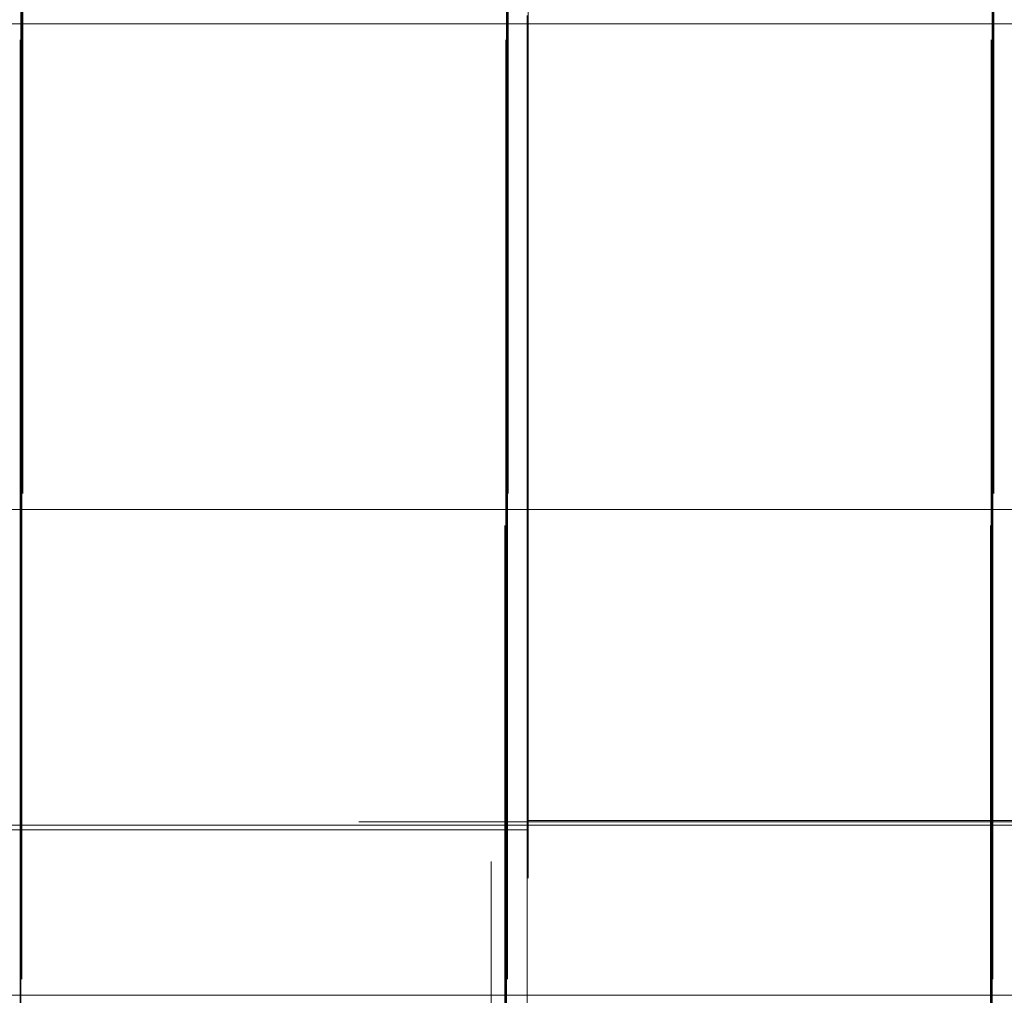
# Model space of a CAD drawing. Header units: millimetres. Extents: x -50 to 901, y -50 to 714.
# Tile 51 of 186: x -7 to -1, y -1 to 5. Entities that reach past the tile are written whole.
import ezdxf

# ---------------------------------------------------------------- set-up
doc = ezdxf.new("R2010")
doc.units = ezdxf.units.MM

# ---------------------------------------------------------------- blocks, each defined once
blk = doc.blocks.new('SW_CENTERMARKSYMBOL_0')
at = {"color": 0, "linetype": 'Continuous', "lineweight": 18}
blk.add_line((0, 0), (-5, 0), dxfattribs=at)
blk = doc.blocks.new('SW_CENTERMARKSYMBOL_29')
at = {"color": 0, "linetype": 'Continuous', "lineweight": 18}
for p, q in [((0, 5), (0, 5.9011)), ((0, 0), (0, 5))]:
    blk.add_line(p, q, dxfattribs=at)
blk = doc.blocks.new('SW_CENTERMARKSYMBOL_30')
at = {"color": 0, "linetype": 'Continuous', "lineweight": 18}
for p, q in [((0, 5), (0, 5.9011)), ((0, 0), (0, 5))]:
    blk.add_line(p, q, dxfattribs=at)
blk = doc.blocks.new('SW_CENTERMARKSYMBOL_55')
at = {"color": 0, "linetype": 'Continuous', "lineweight": 18}
for p, q in [((-5, 0), (-5.9011, 0)), ((0, 0), (-5, 0))]:
    blk.add_line(p, q, dxfattribs=at)
blk = doc.blocks.new('SW_CENTERMARKSYMBOL_62')
at = {"color": 0, "linetype": 'Continuous', "lineweight": 18}
for p, q in [((0, 0), (5, 0)), ((5, 0), (5.9011, 0))]:
    blk.add_line(p, q, dxfattribs=at)
blk = doc.blocks.new('SW_CENTERMARKSYMBOL_63')
at = {"color": 0, "linetype": 'Continuous', "lineweight": 18}
for p, q in [((0, 0), (0, 5)), ((0, 0), (-5, 0)), ((0, 0), (0, -5)), ((0, 0), (5, 0)), ((5, 0), (5.9011, 0)), ((0, -5), (0, -5.9011))]:
    blk.add_line(p, q, dxfattribs=at)
blk = doc.blocks.new('SW_CENTERMARKSYMBOL_64')
at = {"color": 0, "linetype": 'Continuous', "lineweight": 18}
for p, q in [((0, 0), (0, 5)), ((0, 0), (-5, 0)), ((0, 0), (0, -5)), ((0, 0), (5, 0)), ((0, -5), (0, -5.9011))]:
    blk.add_line(p, q, dxfattribs=at)
blk = doc.blocks.new('SW_CENTERMARKSYMBOL_65')
at = {"color": 0, "linetype": 'Continuous', "lineweight": 18}
for p, q in [((0, 0), (0, 5)), ((-5, 0), (-5.9011, 0)), ((0, 0), (-5, 0)), ((0, 0), (0, -5)), ((0, 0), (5, 0)), ((0, -5), (0, -5.9011))]:
    blk.add_line(p, q, dxfattribs=at)
blk = doc.blocks.new('SW_CENTERMARKSYMBOL_71')
at = {"color": 0, "linetype": 'Continuous', "lineweight": 18}
for p, q in [((0, 0), (0, -5)), ((0, -5), (0, -5.9011))]:
    blk.add_line(p, q, dxfattribs=at)
blk = doc.blocks.new('SW_CENTERMARKSYMBOL_72')
at = {"color": 0, "linetype": 'Continuous', "lineweight": 18}
for p, q in [((0, 0), (0, -5)), ((0, -5), (0, -5.9011))]:
    blk.add_line(p, q, dxfattribs=at)
blk = doc.blocks.new('SW_CENTERMARKSYMBOL_73')
at = {"color": 0, "linetype": 'Continuous', "lineweight": 18}
for p, q in [((0, 0), (0, -5)), ((0, -5), (0, -5.9011))]:
    blk.add_line(p, q, dxfattribs=at)
blk = doc.blocks.new('SW_CENTERMARKSYMBOL_79')
at = {"color": 0, "linetype": 'Continuous', "lineweight": 18}
for p, q in [((-5, 0), (-5.9011, 0)), ((0, 0), (-5, 0))]:
    blk.add_line(p, q, dxfattribs=at)
blk = doc.blocks.new('SW_CENTERMARKSYMBOL_80')
at = {"color": 0, "linetype": 'Continuous', "lineweight": 18}
for p, q in [((0, 5), (0, 5.9011)), ((0, 0), (0, 5)), ((-5, 0), (-5.9011, 0)), ((0, 0), (-5, 0)), ((0, 0), (0, -5)), ((0, 0), (5, 0))]:
    blk.add_line(p, q, dxfattribs=at)
blk = doc.blocks.new('SW_CENTERMARKSYMBOL_81')
at = {"color": 0, "linetype": 'Continuous', "lineweight": 18}
for p, q in [((0, 5), (0, 5.9011)), ((0, 0), (0, 5)), ((0, 0), (-5, 0)), ((0, 0), (0, -5)), ((0, 0), (5, 0))]:
    blk.add_line(p, q, dxfattribs=at)
blk = doc.blocks.new('SW_CENTERMARKSYMBOL_82')
at = {"color": 0, "linetype": 'Continuous', "lineweight": 18}
for p, q in [((0, 5), (0, 5.9011)), ((0, 0), (0, 5)), ((0, 0), (-5, 0)), ((0, 0), (0, -5)), ((0, 0), (5, 0)), ((5, 0), (5.9011, 0))]:
    blk.add_line(p, q, dxfattribs=at)
blk = doc.blocks.new('SW_CENTERMARKSYMBOL_83')
at = {"color": 0, "linetype": 'Continuous', "lineweight": 18}
for p, q in [((0, 0), (5, 0)), ((5, 0), (5.9011, 0))]:
    blk.add_line(p, q, dxfattribs=at)
blk = doc.blocks.new('SW_CENTERMARKSYMBOL_94')
at = {"color": 0, "linetype": 'Continuous', "lineweight": 18}
for p, q in [((-5, 0), (-5.9011, 0)), ((0, 0), (-5, 0))]:
    blk.add_line(p, q, dxfattribs=at)
blk = doc.blocks.new('SW_CENTERMARKSYMBOL_95')
at = {"color": 0, "linetype": 'Continuous', "lineweight": 18}
for p, q in [((0, 0), (0, 5)), ((-5, 0), (-5.9011, 0)), ((0, 0), (-5, 0)), ((0, 0), (0, -5)), ((0, 0), (5, 0))]:
    blk.add_line(p, q, dxfattribs=at)
blk = doc.blocks.new('SW_CENTERMARKSYMBOL_96')
at = {"color": 0, "linetype": 'Continuous', "lineweight": 18}
for q in [(0, 5), (-5, 0), (0, -5), (5, 0)]:
    blk.add_line((0, 0), q, dxfattribs=at)
blk = doc.blocks.new('SW_CENTERMARKSYMBOL_101')
at = {"color": 0, "linetype": 'Continuous', "lineweight": 18}
for p, q in [((0, 0), (5, 0)), ((5, 0), (5.9011, 0))]:
    blk.add_line(p, q, dxfattribs=at)
blk = doc.blocks.new('SW_CENTERMARKSYMBOL_102')
at = {"color": 0, "linetype": 'Continuous', "lineweight": 18}
for p, q in [((0, 0), (0, 5)), ((0, 0), (-5, 0)), ((0, 0), (0, -5)), ((0, 0), (5, 0)), ((5, 0), (5.9011, 0))]:
    blk.add_line(p, q, dxfattribs=at)
blk = doc.blocks.new('SW_CENTERMARKSYMBOL_556')
at = {"color": 0, "linetype": 'Continuous', "lineweight": 18}
blk.add_line((-5, 0), (-8, 0), dxfattribs=at)
blk = doc.blocks.new('SW_CENTERMARKSYMBOL_557')
at = {"color": 0, "linetype": 'Continuous', "lineweight": 18}
for p, q in [((0, 0), (0, -5)), ((0, -5), (0, -8))]:
    blk.add_line(p, q, dxfattribs=at)
blk = doc.blocks.new('SW_CENTERMARKSYMBOL_558')
at = {"color": 0, "linetype": 'Continuous', "lineweight": 18}
for q in [(0, 5), (-5, 0), (0, -5), (5, 0)]:
    blk.add_line((0, 0), q, dxfattribs=at)
blk = doc.blocks.new('SW_CENTERMARKSYMBOL_560')
at = {"color": 0, "linetype": 'Continuous', "lineweight": 18}
for p, q in [((0, 0), (5, 0)), ((5, 0), (8, 0))]:
    blk.add_line(p, q, dxfattribs=at)
blk = doc.blocks.new('SW_CENTERMARKSYMBOL_561')
at = {"color": 0, "linetype": 'Continuous', "lineweight": 18}
blk.add_line((0, 5), (0, 8), dxfattribs=at)
blk = doc.blocks.new('SW_CENTERMARKSYMBOL_563')
at = {"color": 0, "linetype": 'Continuous', "lineweight": 18}
blk.add_line((0, 0), (-5, 0), dxfattribs=at)
blk = doc.blocks.new('SW_CENTERMARKSYMBOL_592')
at = {"color": 0, "linetype": 'Continuous', "lineweight": 18}
for p, q in [((0, 5), (0, 5.9011)), ((0, 0), (0, 5))]:
    blk.add_line(p, q, dxfattribs=at)
blk = doc.blocks.new('SW_CENTERMARKSYMBOL_593')
at = {"color": 0, "linetype": 'Continuous', "lineweight": 18}
for p, q in [((0, 5), (0, 5.9011)), ((0, 0), (0, 5))]:
    blk.add_line(p, q, dxfattribs=at)
blk = doc.blocks.new('SW_CENTERMARKSYMBOL_618')
at = {"color": 0, "linetype": 'Continuous', "lineweight": 18}
for p, q in [((-5, 0), (-5.9011, 0)), ((0, 0), (-5, 0))]:
    blk.add_line(p, q, dxfattribs=at)
blk = doc.blocks.new('SW_CENTERMARKSYMBOL_625')
at = {"color": 0, "linetype": 'Continuous', "lineweight": 18}
for p, q in [((0, 0), (5, 0)), ((5, 0), (5.9011, 0))]:
    blk.add_line(p, q, dxfattribs=at)
blk = doc.blocks.new('SW_CENTERMARKSYMBOL_626')
at = {"color": 0, "linetype": 'Continuous', "lineweight": 18}
for p, q in [((0, 0), (0, 5)), ((0, 0), (-5, 0)), ((0, 0), (0, -5)), ((0, 0), (5, 0)), ((5, 0), (5.9011, 0)), ((0, -5), (0, -5.9011))]:
    blk.add_line(p, q, dxfattribs=at)
blk = doc.blocks.new('SW_CENTERMARKSYMBOL_627')
at = {"color": 0, "linetype": 'Continuous', "lineweight": 18}
for p, q in [((0, 0), (0, 5)), ((0, 0), (-5, 0)), ((0, 0), (0, -5)), ((0, 0), (5, 0)), ((0, -5), (0, -5.9011))]:
    blk.add_line(p, q, dxfattribs=at)
blk = doc.blocks.new('SW_CENTERMARKSYMBOL_628')
at = {"color": 0, "linetype": 'Continuous', "lineweight": 18}
for p, q in [((0, 0), (0, 5)), ((-5, 0), (-5.9011, 0)), ((0, 0), (-5, 0)), ((0, 0), (0, -5)), ((0, 0), (5, 0)), ((0, -5), (0, -5.9011))]:
    blk.add_line(p, q, dxfattribs=at)
blk = doc.blocks.new('SW_CENTERMARKSYMBOL_634')
at = {"color": 0, "linetype": 'Continuous', "lineweight": 18}
for p, q in [((0, 0), (0, -5)), ((0, -5), (0, -5.9011))]:
    blk.add_line(p, q, dxfattribs=at)
blk = doc.blocks.new('SW_CENTERMARKSYMBOL_635')
at = {"color": 0, "linetype": 'Continuous', "lineweight": 18}
for p, q in [((0, 0), (0, -5)), ((0, -5), (0, -5.9011))]:
    blk.add_line(p, q, dxfattribs=at)
blk = doc.blocks.new('SW_CENTERMARKSYMBOL_636')
at = {"color": 0, "linetype": 'Continuous', "lineweight": 18}
for p, q in [((0, 0), (0, -5)), ((0, -5), (0, -5.9011))]:
    blk.add_line(p, q, dxfattribs=at)
blk = doc.blocks.new('SW_CENTERMARKSYMBOL_642')
at = {"color": 0, "linetype": 'Continuous', "lineweight": 18}
for p, q in [((-5, 0), (-5.9011, 0)), ((0, 0), (-5, 0))]:
    blk.add_line(p, q, dxfattribs=at)
blk = doc.blocks.new('SW_CENTERMARKSYMBOL_643')
at = {"color": 0, "linetype": 'Continuous', "lineweight": 18}
for p, q in [((0, 5), (0, 5.9011)), ((0, 0), (0, 5)), ((-5, 0), (-5.9011, 0)), ((0, 0), (-5, 0)), ((0, 0), (0, -5)), ((0, 0), (5, 0))]:
    blk.add_line(p, q, dxfattribs=at)
blk = doc.blocks.new('SW_CENTERMARKSYMBOL_644')
at = {"color": 0, "linetype": 'Continuous', "lineweight": 18}
for p, q in [((0, 5), (0, 5.9011)), ((0, 0), (0, 5)), ((0, 0), (-5, 0)), ((0, 0), (0, -5)), ((0, 0), (5, 0))]:
    blk.add_line(p, q, dxfattribs=at)
blk = doc.blocks.new('SW_CENTERMARKSYMBOL_645')
at = {"color": 0, "linetype": 'Continuous', "lineweight": 18}
for p, q in [((0, 5), (0, 5.9011)), ((0, 0), (0, 5)), ((0, 0), (-5, 0)), ((0, 0), (0, -5)), ((0, 0), (5, 0)), ((5, 0), (5.9011, 0))]:
    blk.add_line(p, q, dxfattribs=at)
blk = doc.blocks.new('SW_CENTERMARKSYMBOL_646')
at = {"color": 0, "linetype": 'Continuous', "lineweight": 18}
for p, q in [((0, 0), (5, 0)), ((5, 0), (5.9011, 0))]:
    blk.add_line(p, q, dxfattribs=at)
blk = doc.blocks.new('SW_CENTERMARKSYMBOL_657')
at = {"color": 0, "linetype": 'Continuous', "lineweight": 18}
for p, q in [((-5, 0), (-5.9011, 0)), ((0, 0), (-5, 0))]:
    blk.add_line(p, q, dxfattribs=at)
blk = doc.blocks.new('SW_CENTERMARKSYMBOL_658')
at = {"color": 0, "linetype": 'Continuous', "lineweight": 18}
for p, q in [((0, 0), (0, 5)), ((-5, 0), (-5.9011, 0)), ((0, 0), (-5, 0)), ((0, 0), (0, -5)), ((0, 0), (5, 0))]:
    blk.add_line(p, q, dxfattribs=at)
blk = doc.blocks.new('SW_CENTERMARKSYMBOL_659')
at = {"color": 0, "linetype": 'Continuous', "lineweight": 18}
for q in [(0, 5), (-5, 0), (0, -5), (5, 0)]:
    blk.add_line((0, 0), q, dxfattribs=at)
blk = doc.blocks.new('SW_CENTERMARKSYMBOL_664')
at = {"color": 0, "linetype": 'Continuous', "lineweight": 18}
for p, q in [((0, 0), (5, 0)), ((5, 0), (5.9011, 0))]:
    blk.add_line(p, q, dxfattribs=at)
blk = doc.blocks.new('SW_CENTERMARKSYMBOL_665')
at = {"color": 0, "linetype": 'Continuous', "lineweight": 18}
for p, q in [((0, 0), (0, 5)), ((0, 0), (-5, 0)), ((0, 0), (0, -5)), ((0, 0), (5, 0)), ((5, 0), (5.9011, 0))]:
    blk.add_line(p, q, dxfattribs=at)
blk = doc.blocks.new('SW_CENTERMARKSYMBOL_1119')
at = {"color": 0, "linetype": 'Continuous', "lineweight": 18}
blk.add_line((-5, 0), (-8, 0), dxfattribs=at)
blk = doc.blocks.new('SW_CENTERMARKSYMBOL_1120')
at = {"color": 0, "linetype": 'Continuous', "lineweight": 18}
for p, q in [((0, 0), (0, -5)), ((0, -5), (0, -8))]:
    blk.add_line(p, q, dxfattribs=at)
blk = doc.blocks.new('SW_CENTERMARKSYMBOL_1121')
at = {"color": 0, "linetype": 'Continuous', "lineweight": 18}
for q in [(0, 5), (-5, 0), (0, -5), (5, 0)]:
    blk.add_line((0, 0), q, dxfattribs=at)
blk = doc.blocks.new('SW_CENTERMARKSYMBOL_1123')
at = {"color": 0, "linetype": 'Continuous', "lineweight": 18}
for p, q in [((0, 0), (5, 0)), ((5, 0), (8, 0))]:
    blk.add_line(p, q, dxfattribs=at)
blk = doc.blocks.new('SW_CENTERMARKSYMBOL_1124')
at = {"color": 0, "linetype": 'Continuous', "lineweight": 18}
blk.add_line((0, 5), (0, 8), dxfattribs=at)
blk = doc.blocks.new('SW_CENTERMARKSYMBOL_1126')
at = {"color": 0, "linetype": 'Continuous', "lineweight": 18}
blk.add_line((0, 0), (-5, 0), dxfattribs=at)
blk = doc.blocks.new('SW_CENTERMARKSYMBOL_1155')
at = {"color": 0, "linetype": 'Continuous', "lineweight": 18}
for p, q in [((0, 5), (0, 5.9011)), ((0, 0), (0, 5))]:
    blk.add_line(p, q, dxfattribs=at)
blk = doc.blocks.new('SW_CENTERMARKSYMBOL_1156')
at = {"color": 0, "linetype": 'Continuous', "lineweight": 18}
for p, q in [((0, 5), (0, 5.9011)), ((0, 0), (0, 5))]:
    blk.add_line(p, q, dxfattribs=at)
blk = doc.blocks.new('SW_CENTERMARKSYMBOL_1181')
at = {"color": 0, "linetype": 'Continuous', "lineweight": 18}
for p, q in [((-5, 0), (-5.9011, 0)), ((0, 0), (-5, 0))]:
    blk.add_line(p, q, dxfattribs=at)
blk = doc.blocks.new('SW_CENTERMARKSYMBOL_1188')
at = {"color": 0, "linetype": 'Continuous', "lineweight": 18}
for p, q in [((0, 0), (5, 0)), ((5, 0), (5.9011, 0))]:
    blk.add_line(p, q, dxfattribs=at)
blk = doc.blocks.new('SW_CENTERMARKSYMBOL_1189')
at = {"color": 0, "linetype": 'Continuous', "lineweight": 18}
for p, q in [((0, 0), (0, 5)), ((0, 0), (-5, 0)), ((0, 0), (0, -5)), ((0, 0), (5, 0)), ((5, 0), (5.9011, 0)), ((0, -5), (0, -5.9011))]:
    blk.add_line(p, q, dxfattribs=at)
blk = doc.blocks.new('SW_CENTERMARKSYMBOL_1190')
at = {"color": 0, "linetype": 'Continuous', "lineweight": 18}
for p, q in [((0, 0), (0, 5)), ((0, 0), (-5, 0)), ((0, 0), (0, -5)), ((0, 0), (5, 0)), ((0, -5), (0, -5.9011))]:
    blk.add_line(p, q, dxfattribs=at)
blk = doc.blocks.new('SW_CENTERMARKSYMBOL_1191')
at = {"color": 0, "linetype": 'Continuous', "lineweight": 18}
for p, q in [((0, 0), (0, 5)), ((-5, 0), (-5.9011, 0)), ((0, 0), (-5, 0)), ((0, 0), (0, -5)), ((0, 0), (5, 0)), ((0, -5), (0, -5.9011))]:
    blk.add_line(p, q, dxfattribs=at)
blk = doc.blocks.new('SW_CENTERMARKSYMBOL_1197')
at = {"color": 0, "linetype": 'Continuous', "lineweight": 18}
for p, q in [((0, 0), (0, -5)), ((0, -5), (0, -5.9011))]:
    blk.add_line(p, q, dxfattribs=at)
blk = doc.blocks.new('SW_CENTERMARKSYMBOL_1198')
at = {"color": 0, "linetype": 'Continuous', "lineweight": 18}
for p, q in [((0, 0), (0, -5)), ((0, -5), (0, -5.9011))]:
    blk.add_line(p, q, dxfattribs=at)
blk = doc.blocks.new('SW_CENTERMARKSYMBOL_1199')
at = {"color": 0, "linetype": 'Continuous', "lineweight": 18}
for p, q in [((0, 0), (0, -5)), ((0, -5), (0, -5.9011))]:
    blk.add_line(p, q, dxfattribs=at)
blk = doc.blocks.new('SW_CENTERMARKSYMBOL_1205')
at = {"color": 0, "linetype": 'Continuous', "lineweight": 18}
for p, q in [((-5, 0), (-5.9011, 0)), ((0, 0), (-5, 0))]:
    blk.add_line(p, q, dxfattribs=at)
blk = doc.blocks.new('SW_CENTERMARKSYMBOL_1206')
at = {"color": 0, "linetype": 'Continuous', "lineweight": 18}
for p, q in [((0, 5), (0, 5.9011)), ((0, 0), (0, 5)), ((-5, 0), (-5.9011, 0)), ((0, 0), (-5, 0)), ((0, 0), (0, -5)), ((0, 0), (5, 0))]:
    blk.add_line(p, q, dxfattribs=at)
blk = doc.blocks.new('SW_CENTERMARKSYMBOL_1207')
at = {"color": 0, "linetype": 'Continuous', "lineweight": 18}
for p, q in [((0, 5), (0, 5.9011)), ((0, 0), (0, 5)), ((0, 0), (-5, 0)), ((0, 0), (0, -5)), ((0, 0), (5, 0))]:
    blk.add_line(p, q, dxfattribs=at)
blk = doc.blocks.new('SW_CENTERMARKSYMBOL_1208')
at = {"color": 0, "linetype": 'Continuous', "lineweight": 18}
for p, q in [((0, 5), (0, 5.9011)), ((0, 0), (0, 5)), ((0, 0), (-5, 0)), ((0, 0), (0, -5)), ((0, 0), (5, 0)), ((5, 0), (5.9011, 0))]:
    blk.add_line(p, q, dxfattribs=at)
blk = doc.blocks.new('SW_CENTERMARKSYMBOL_1209')
at = {"color": 0, "linetype": 'Continuous', "lineweight": 18}
for p, q in [((0, 0), (5, 0)), ((5, 0), (5.9011, 0))]:
    blk.add_line(p, q, dxfattribs=at)
blk = doc.blocks.new('SW_CENTERMARKSYMBOL_1220')
at = {"color": 0, "linetype": 'Continuous', "lineweight": 18}
for p, q in [((-5, 0), (-5.9011, 0)), ((0, 0), (-5, 0))]:
    blk.add_line(p, q, dxfattribs=at)
blk = doc.blocks.new('SW_CENTERMARKSYMBOL_1221')
at = {"color": 0, "linetype": 'Continuous', "lineweight": 18}
for p, q in [((0, 0), (0, 5)), ((-5, 0), (-5.9011, 0)), ((0, 0), (-5, 0)), ((0, 0), (0, -5)), ((0, 0), (5, 0))]:
    blk.add_line(p, q, dxfattribs=at)
blk = doc.blocks.new('SW_CENTERMARKSYMBOL_1222')
at = {"color": 0, "linetype": 'Continuous', "lineweight": 18}
for q in [(0, 5), (-5, 0), (0, -5), (5, 0)]:
    blk.add_line((0, 0), q, dxfattribs=at)
blk = doc.blocks.new('SW_CENTERMARKSYMBOL_1227')
at = {"color": 0, "linetype": 'Continuous', "lineweight": 18}
for p, q in [((0, 0), (5, 0)), ((5, 0), (5.9011, 0))]:
    blk.add_line(p, q, dxfattribs=at)
blk = doc.blocks.new('SW_CENTERMARKSYMBOL_1228')
at = {"color": 0, "linetype": 'Continuous', "lineweight": 18}
for p, q in [((0, 0), (0, 5)), ((0, 0), (-5, 0)), ((0, 0), (0, -5)), ((0, 0), (5, 0)), ((5, 0), (5.9011, 0))]:
    blk.add_line(p, q, dxfattribs=at)
blk = doc.blocks.new('SW_CENTERMARKSYMBOL_1682')
at = {"color": 0, "linetype": 'Continuous', "lineweight": 18}
blk.add_line((-5, 0), (-8, 0), dxfattribs=at)
blk = doc.blocks.new('SW_CENTERMARKSYMBOL_1683')
at = {"color": 0, "linetype": 'Continuous', "lineweight": 18}
for p, q in [((0, 0), (0, -5)), ((0, -5), (0, -8))]:
    blk.add_line(p, q, dxfattribs=at)
blk = doc.blocks.new('SW_CENTERMARKSYMBOL_1684')
at = {"color": 0, "linetype": 'Continuous', "lineweight": 18}
for q in [(0, 5), (-5, 0), (0, -5), (5, 0)]:
    blk.add_line((0, 0), q, dxfattribs=at)
blk = doc.blocks.new('SW_CENTERMARKSYMBOL_1686')
at = {"color": 0, "linetype": 'Continuous', "lineweight": 18}
for p, q in [((0, 0), (5, 0)), ((5, 0), (8, 0))]:
    blk.add_line(p, q, dxfattribs=at)
blk = doc.blocks.new('SW_CENTERMARKSYMBOL_1687')
at = {"color": 0, "linetype": 'Continuous', "lineweight": 18}
blk.add_line((0, 5), (0, 8), dxfattribs=at)
blk = doc.blocks.new('SW_CENTERMARKSYMBOL_1689')
at = {"color": 0, "linetype": 'Continuous', "lineweight": 18}
blk.add_line((0, 0), (-5, 0), dxfattribs=at)
blk = doc.blocks.new('SW_CENTERMARKSYMBOL_1718')
at = {"color": 0, "linetype": 'Continuous', "lineweight": 18}
for p, q in [((0, 5), (0, 5.9011)), ((0, 0), (0, 5))]:
    blk.add_line(p, q, dxfattribs=at)
blk = doc.blocks.new('SW_CENTERMARKSYMBOL_1719')
at = {"color": 0, "linetype": 'Continuous', "lineweight": 18}
for p, q in [((0, 5), (0, 5.9011)), ((0, 0), (0, 5))]:
    blk.add_line(p, q, dxfattribs=at)
blk = doc.blocks.new('SW_CENTERMARKSYMBOL_1744')
at = {"color": 0, "linetype": 'Continuous', "lineweight": 18}
for p, q in [((-5, 0), (-5.9011, 0)), ((0, 0), (-5, 0))]:
    blk.add_line(p, q, dxfattribs=at)
blk = doc.blocks.new('SW_CENTERMARKSYMBOL_1751')
at = {"color": 0, "linetype": 'Continuous', "lineweight": 18}
for p, q in [((0, 0), (5, 0)), ((5, 0), (5.9011, 0))]:
    blk.add_line(p, q, dxfattribs=at)
blk = doc.blocks.new('SW_CENTERMARKSYMBOL_1752')
at = {"color": 0, "linetype": 'Continuous', "lineweight": 18}
for p, q in [((0, 0), (0, 5)), ((0, 0), (-5, 0)), ((0, 0), (0, -5)), ((0, 0), (5, 0)), ((5, 0), (5.9011, 0)), ((0, -5), (0, -5.9011))]:
    blk.add_line(p, q, dxfattribs=at)
blk = doc.blocks.new('SW_CENTERMARKSYMBOL_1753')
at = {"color": 0, "linetype": 'Continuous', "lineweight": 18}
for p, q in [((0, 0), (0, 5)), ((0, 0), (-5, 0)), ((0, 0), (0, -5)), ((0, 0), (5, 0)), ((0, -5), (0, -5.9011))]:
    blk.add_line(p, q, dxfattribs=at)
blk = doc.blocks.new('SW_CENTERMARKSYMBOL_1754')
at = {"color": 0, "linetype": 'Continuous', "lineweight": 18}
for p, q in [((0, 0), (0, 5)), ((-5, 0), (-5.9011, 0)), ((0, 0), (-5, 0)), ((0, 0), (0, -5)), ((0, 0), (5, 0)), ((0, -5), (0, -5.9011))]:
    blk.add_line(p, q, dxfattribs=at)
blk = doc.blocks.new('SW_CENTERMARKSYMBOL_1760')
at = {"color": 0, "linetype": 'Continuous', "lineweight": 18}
for p, q in [((0, 0), (0, -5)), ((0, -5), (0, -5.9011))]:
    blk.add_line(p, q, dxfattribs=at)
blk = doc.blocks.new('SW_CENTERMARKSYMBOL_1761')
at = {"color": 0, "linetype": 'Continuous', "lineweight": 18}
for p, q in [((0, 0), (0, -5)), ((0, -5), (0, -5.9011))]:
    blk.add_line(p, q, dxfattribs=at)
blk = doc.blocks.new('SW_CENTERMARKSYMBOL_1762')
at = {"color": 0, "linetype": 'Continuous', "lineweight": 18}
for p, q in [((0, 0), (0, -5)), ((0, -5), (0, -5.9011))]:
    blk.add_line(p, q, dxfattribs=at)
blk = doc.blocks.new('SW_CENTERMARKSYMBOL_1768')
at = {"color": 0, "linetype": 'Continuous', "lineweight": 18}
for p, q in [((-5, 0), (-5.9011, 0)), ((0, 0), (-5, 0))]:
    blk.add_line(p, q, dxfattribs=at)
blk = doc.blocks.new('SW_CENTERMARKSYMBOL_1769')
at = {"color": 0, "linetype": 'Continuous', "lineweight": 18}
for p, q in [((0, 5), (0, 5.9011)), ((0, 0), (0, 5)), ((-5, 0), (-5.9011, 0)), ((0, 0), (-5, 0)), ((0, 0), (0, -5)), ((0, 0), (5, 0))]:
    blk.add_line(p, q, dxfattribs=at)
blk = doc.blocks.new('SW_CENTERMARKSYMBOL_1770')
at = {"color": 0, "linetype": 'Continuous', "lineweight": 18}
for p, q in [((0, 5), (0, 5.9011)), ((0, 0), (0, 5)), ((0, 0), (-5, 0)), ((0, 0), (0, -5)), ((0, 0), (5, 0))]:
    blk.add_line(p, q, dxfattribs=at)
blk = doc.blocks.new('SW_CENTERMARKSYMBOL_1771')
at = {"color": 0, "linetype": 'Continuous', "lineweight": 18}
for p, q in [((0, 5), (0, 5.9011)), ((0, 0), (0, 5)), ((0, 0), (-5, 0)), ((0, 0), (0, -5)), ((0, 0), (5, 0)), ((5, 0), (5.9011, 0))]:
    blk.add_line(p, q, dxfattribs=at)
blk = doc.blocks.new('SW_CENTERMARKSYMBOL_1772')
at = {"color": 0, "linetype": 'Continuous', "lineweight": 18}
for p, q in [((0, 0), (5, 0)), ((5, 0), (5.9011, 0))]:
    blk.add_line(p, q, dxfattribs=at)
blk = doc.blocks.new('SW_CENTERMARKSYMBOL_1783')
at = {"color": 0, "linetype": 'Continuous', "lineweight": 18}
for p, q in [((-5, 0), (-5.9011, 0)), ((0, 0), (-5, 0))]:
    blk.add_line(p, q, dxfattribs=at)
blk = doc.blocks.new('SW_CENTERMARKSYMBOL_1784')
at = {"color": 0, "linetype": 'Continuous', "lineweight": 18}
for p, q in [((0, 0), (0, 5)), ((-5, 0), (-5.9011, 0)), ((0, 0), (-5, 0)), ((0, 0), (0, -5)), ((0, 0), (5, 0))]:
    blk.add_line(p, q, dxfattribs=at)
blk = doc.blocks.new('SW_CENTERMARKSYMBOL_1785')
at = {"color": 0, "linetype": 'Continuous', "lineweight": 18}
for q in [(0, 5), (-5, 0), (0, -5), (5, 0)]:
    blk.add_line((0, 0), q, dxfattribs=at)
blk = doc.blocks.new('SW_CENTERMARKSYMBOL_1790')
at = {"color": 0, "linetype": 'Continuous', "lineweight": 18}
for p, q in [((0, 0), (5, 0)), ((5, 0), (5.9011, 0))]:
    blk.add_line(p, q, dxfattribs=at)
blk = doc.blocks.new('SW_CENTERMARKSYMBOL_1791')
at = {"color": 0, "linetype": 'Continuous', "lineweight": 18}
for p, q in [((0, 0), (0, 5)), ((0, 0), (-5, 0)), ((0, 0), (0, -5)), ((0, 0), (5, 0)), ((5, 0), (5.9011, 0))]:
    blk.add_line(p, q, dxfattribs=at)
blk = doc.blocks.new('SW_CENTERMARKSYMBOL_2245')
at = {"color": 0, "linetype": 'Continuous', "lineweight": 18}
blk.add_line((-5, 0), (-8, 0), dxfattribs=at)
blk = doc.blocks.new('SW_CENTERMARKSYMBOL_2246')
at = {"color": 0, "linetype": 'Continuous', "lineweight": 18}
for p, q in [((0, 0), (0, -5)), ((0, -5), (0, -8))]:
    blk.add_line(p, q, dxfattribs=at)
blk = doc.blocks.new('SW_CENTERMARKSYMBOL_2247')
at = {"color": 0, "linetype": 'Continuous', "lineweight": 18}
for q in [(0, 5), (-5, 0), (0, -5), (5, 0)]:
    blk.add_line((0, 0), q, dxfattribs=at)
blk = doc.blocks.new('SW_CENTERMARKSYMBOL_2249')
at = {"color": 0, "linetype": 'Continuous', "lineweight": 18}
for p, q in [((0, 0), (5, 0)), ((5, 0), (8, 0))]:
    blk.add_line(p, q, dxfattribs=at)
blk = doc.blocks.new('SW_CENTERMARKSYMBOL_2250')
at = {"color": 0, "linetype": 'Continuous', "lineweight": 18}
blk.add_line((0, 5), (0, 8), dxfattribs=at)
blk = doc.blocks.new('SW_CENTERMARKSYMBOL_2252')
at = {"color": 0, "linetype": 'Continuous', "lineweight": 18}
blk.add_line((0, 0), (-5, 0), dxfattribs=at)
blk = doc.blocks.new('SW_CENTERMARKSYMBOL_2281')
at = {"color": 0, "linetype": 'Continuous', "lineweight": 18}
for p, q in [((0, 5), (0, 5.9011)), ((0, 0), (0, 5))]:
    blk.add_line(p, q, dxfattribs=at)
blk = doc.blocks.new('SW_CENTERMARKSYMBOL_2282')
at = {"color": 0, "linetype": 'Continuous', "lineweight": 18}
for p, q in [((0, 5), (0, 5.9011)), ((0, 0), (0, 5))]:
    blk.add_line(p, q, dxfattribs=at)
blk = doc.blocks.new('SW_CENTERMARKSYMBOL_2307')
at = {"color": 0, "linetype": 'Continuous', "lineweight": 18}
for p, q in [((-5, 0), (-5.9011, 0)), ((0, 0), (-5, 0))]:
    blk.add_line(p, q, dxfattribs=at)
blk = doc.blocks.new('SW_CENTERMARKSYMBOL_2314')
at = {"color": 0, "linetype": 'Continuous', "lineweight": 18}
for p, q in [((0, 0), (5, 0)), ((5, 0), (5.9011, 0))]:
    blk.add_line(p, q, dxfattribs=at)
blk = doc.blocks.new('SW_CENTERMARKSYMBOL_2315')
at = {"color": 0, "linetype": 'Continuous', "lineweight": 18}
for p, q in [((0, 0), (0, 5)), ((0, 0), (-5, 0)), ((0, 0), (0, -5)), ((0, 0), (5, 0)), ((5, 0), (5.9011, 0)), ((0, -5), (0, -5.9011))]:
    blk.add_line(p, q, dxfattribs=at)
blk = doc.blocks.new('SW_CENTERMARKSYMBOL_2316')
at = {"color": 0, "linetype": 'Continuous', "lineweight": 18}
for p, q in [((0, 0), (0, 5)), ((0, 0), (-5, 0)), ((0, 0), (0, -5)), ((0, 0), (5, 0)), ((0, -5), (0, -5.9011))]:
    blk.add_line(p, q, dxfattribs=at)
blk = doc.blocks.new('SW_CENTERMARKSYMBOL_2317')
at = {"color": 0, "linetype": 'Continuous', "lineweight": 18}
for p, q in [((0, 0), (0, 5)), ((-5, 0), (-5.9011, 0)), ((0, 0), (-5, 0)), ((0, 0), (0, -5)), ((0, 0), (5, 0)), ((0, -5), (0, -5.9011))]:
    blk.add_line(p, q, dxfattribs=at)
blk = doc.blocks.new('SW_CENTERMARKSYMBOL_2323')
at = {"color": 0, "linetype": 'Continuous', "lineweight": 18}
for p, q in [((0, 0), (0, -5)), ((0, -5), (0, -5.9011))]:
    blk.add_line(p, q, dxfattribs=at)
blk = doc.blocks.new('SW_CENTERMARKSYMBOL_2324')
at = {"color": 0, "linetype": 'Continuous', "lineweight": 18}
for p, q in [((0, 0), (0, -5)), ((0, -5), (0, -5.9011))]:
    blk.add_line(p, q, dxfattribs=at)
blk = doc.blocks.new('SW_CENTERMARKSYMBOL_2325')
at = {"color": 0, "linetype": 'Continuous', "lineweight": 18}
for p, q in [((0, 0), (0, -5)), ((0, -5), (0, -5.9011))]:
    blk.add_line(p, q, dxfattribs=at)
blk = doc.blocks.new('SW_CENTERMARKSYMBOL_2331')
at = {"color": 0, "linetype": 'Continuous', "lineweight": 18}
for p, q in [((-5, 0), (-5.9011, 0)), ((0, 0), (-5, 0))]:
    blk.add_line(p, q, dxfattribs=at)
blk = doc.blocks.new('SW_CENTERMARKSYMBOL_2332')
at = {"color": 0, "linetype": 'Continuous', "lineweight": 18}
for p, q in [((0, 5), (0, 5.9011)), ((0, 0), (0, 5)), ((-5, 0), (-5.9011, 0)), ((0, 0), (-5, 0)), ((0, 0), (0, -5)), ((0, 0), (5, 0))]:
    blk.add_line(p, q, dxfattribs=at)
blk = doc.blocks.new('SW_CENTERMARKSYMBOL_2333')
at = {"color": 0, "linetype": 'Continuous', "lineweight": 18}
for p, q in [((0, 5), (0, 5.9011)), ((0, 0), (0, 5)), ((0, 0), (-5, 0)), ((0, 0), (0, -5)), ((0, 0), (5, 0))]:
    blk.add_line(p, q, dxfattribs=at)
blk = doc.blocks.new('SW_CENTERMARKSYMBOL_2334')
at = {"color": 0, "linetype": 'Continuous', "lineweight": 18}
for p, q in [((0, 5), (0, 5.9011)), ((0, 0), (0, 5)), ((0, 0), (-5, 0)), ((0, 0), (0, -5)), ((0, 0), (5, 0)), ((5, 0), (5.9011, 0))]:
    blk.add_line(p, q, dxfattribs=at)
blk = doc.blocks.new('SW_CENTERMARKSYMBOL_2335')
at = {"color": 0, "linetype": 'Continuous', "lineweight": 18}
for p, q in [((0, 0), (5, 0)), ((5, 0), (5.9011, 0))]:
    blk.add_line(p, q, dxfattribs=at)
blk = doc.blocks.new('SW_CENTERMARKSYMBOL_2346')
at = {"color": 0, "linetype": 'Continuous', "lineweight": 18}
for p, q in [((-5, 0), (-5.9011, 0)), ((0, 0), (-5, 0))]:
    blk.add_line(p, q, dxfattribs=at)
blk = doc.blocks.new('SW_CENTERMARKSYMBOL_2347')
at = {"color": 0, "linetype": 'Continuous', "lineweight": 18}
for p, q in [((0, 0), (0, 5)), ((-5, 0), (-5.9011, 0)), ((0, 0), (-5, 0)), ((0, 0), (0, -5)), ((0, 0), (5, 0))]:
    blk.add_line(p, q, dxfattribs=at)
blk = doc.blocks.new('SW_CENTERMARKSYMBOL_2348')
at = {"color": 0, "linetype": 'Continuous', "lineweight": 18}
for q in [(0, 5), (-5, 0), (0, -5), (5, 0)]:
    blk.add_line((0, 0), q, dxfattribs=at)
blk = doc.blocks.new('SW_CENTERMARKSYMBOL_2353')
at = {"color": 0, "linetype": 'Continuous', "lineweight": 18}
for p, q in [((0, 0), (5, 0)), ((5, 0), (5.9011, 0))]:
    blk.add_line(p, q, dxfattribs=at)
blk = doc.blocks.new('SW_CENTERMARKSYMBOL_2354')
at = {"color": 0, "linetype": 'Continuous', "lineweight": 18}
for p, q in [((0, 0), (0, 5)), ((0, 0), (-5, 0)), ((0, 0), (0, -5)), ((0, 0), (5, 0)), ((5, 0), (5.9011, 0))]:
    blk.add_line(p, q, dxfattribs=at)
blk = doc.blocks.new('SW_CENTERMARKSYMBOL_2808')
at = {"color": 0, "linetype": 'Continuous', "lineweight": 18}
blk.add_line((-5, 0), (-8, 0), dxfattribs=at)
blk = doc.blocks.new('SW_CENTERMARKSYMBOL_2809')
at = {"color": 0, "linetype": 'Continuous', "lineweight": 18}
for p, q in [((0, 0), (0, -5)), ((0, -5), (0, -8))]:
    blk.add_line(p, q, dxfattribs=at)
blk = doc.blocks.new('SW_CENTERMARKSYMBOL_2810')
at = {"color": 0, "linetype": 'Continuous', "lineweight": 18}
for q in [(0, 5), (-5, 0), (0, -5), (5, 0)]:
    blk.add_line((0, 0), q, dxfattribs=at)
blk = doc.blocks.new('SW_CENTERMARKSYMBOL_2812')
at = {"color": 0, "linetype": 'Continuous', "lineweight": 18}
for p, q in [((0, 0), (5, 0)), ((5, 0), (8, 0))]:
    blk.add_line(p, q, dxfattribs=at)
blk = doc.blocks.new('SW_CENTERMARKSYMBOL_2813')
at = {"color": 0, "linetype": 'Continuous', "lineweight": 18}
blk.add_line((0, 5), (0, 8), dxfattribs=at)

msp = doc.modelspace()

# ---------------------------------------------------------------- linework, layer by layer
at = {"color": 7, "linetype": 'Continuous', "lineweight": 25}
for radius in [45, 45, 45, 45, 45, 43.8964, 43.8964, 43.8964, 43.8964, 43.8964, 43.6219, 43.6219, 43.6219, 43.6219, 43.6219, 42.2814, 42.2814, 42.2814, 42.2814, 42.2814, 35.2814, 35.2814, 35.2814, 35.2814, 35.2814, 33.2814, 33.2814, 33.2814, 33.2814, 33.2814, 15, 15, 15, 15, 15]:
    msp.add_circle((0, 0), radius, dxfattribs=at)
msp.add_arc((0, 0), 50, 94.01152, 175.98848, dxfattribs=at)
msp.add_arc((0, 0), 50, 94.01152, 175.98848, dxfattribs=at)
msp.add_arc((0, 0), 50, 94.01152, 175.98848, dxfattribs=at)
msp.add_arc((0, 0), 50, 94.01152, 175.98848, dxfattribs=at)
msp.add_arc((0, 0), 50, 94.01152, 175.98848, dxfattribs=at)

# ---------------------------------------------------------------- block references
at = {"color": 7, "linetype": 'Continuous', "lineweight": 18}
for name, p in [('SW_CENTERMARKSYMBOL_0', (0, 0)), ('SW_CENTERMARKSYMBOL_563', (0, 0)), ('SW_CENTERMARKSYMBOL_1126', (0, 0)), ('SW_CENTERMARKSYMBOL_1689', (0, 0)), ('SW_CENTERMARKSYMBOL_2252', (0, 0)), ('SW_CENTERMARKSYMBOL_557', (-3.9543, 7.6516)), ('SW_CENTERMARKSYMBOL_1120', (-3.9543, 7.6516)), ('SW_CENTERMARKSYMBOL_1683', (-3.9543, 7.6516)), ('SW_CENTERMARKSYMBOL_2246', (-3.9543, 7.6516)), ('SW_CENTERMARKSYMBOL_2809', (-3.9543, 7.6516)), ('SW_CENTERMARKSYMBOL_73', (-7.077, 7.9289)), ('SW_CENTERMARKSYMBOL_636', (-7.077, 7.9289)), ('SW_CENTERMARKSYMBOL_1199', (-7.077, 7.9289)), ('SW_CENTERMARKSYMBOL_1762', (-7.077, 7.9289)), ('SW_CENTERMARKSYMBOL_2325', (-7.077, 7.9289)), ('SW_CENTERMARKSYMBOL_72', (-4.077, 7.9289)), ('SW_CENTERMARKSYMBOL_635', (-4.077, 7.9289)), ('SW_CENTERMARKSYMBOL_1198', (-4.077, 7.9289)), ('SW_CENTERMARKSYMBOL_1761', (-4.077, 7.9289)), ('SW_CENTERMARKSYMBOL_2324', (-4.077, 7.9289)), ('SW_CENTERMARKSYMBOL_71', (-1.077, 7.9289)), ('SW_CENTERMARKSYMBOL_634', (-1.077, 7.9289)), ('SW_CENTERMARKSYMBOL_1197', (-1.077, 7.9289)), ('SW_CENTERMARKSYMBOL_1760', (-1.077, 7.9289)), ('SW_CENTERMARKSYMBOL_2323', (-1.077, 7.9289)), ('SW_CENTERMARKSYMBOL_62', (-10.0823, 4.9289)), ('SW_CENTERMARKSYMBOL_625', (-10.0823, 4.9289)), ('SW_CENTERMARKSYMBOL_1188', (-10.0823, 4.9289)), ('SW_CENTERMARKSYMBOL_1751', (-10.0823, 4.9289)), ('SW_CENTERMARKSYMBOL_2314', (-10.0823, 4.9289)), ('SW_CENTERMARKSYMBOL_63', (-7.0823, 4.9289)), ('SW_CENTERMARKSYMBOL_626', (-7.0823, 4.9289)), ('SW_CENTERMARKSYMBOL_1189', (-7.0823, 4.9289)), ('SW_CENTERMARKSYMBOL_1752', (-7.0823, 4.9289)), ('SW_CENTERMARKSYMBOL_2315', (-7.0823, 4.9289)), ('SW_CENTERMARKSYMBOL_64', (-4.0823, 4.9289)), ('SW_CENTERMARKSYMBOL_627', (-4.0823, 4.9289)), ('SW_CENTERMARKSYMBOL_1190', (-4.0823, 4.9289)), ('SW_CENTERMARKSYMBOL_1753', (-4.0823, 4.9289)), ('SW_CENTERMARKSYMBOL_2316', (-4.0823, 4.9289)), ('SW_CENTERMARKSYMBOL_65', (-1.0823, 4.9289)), ('SW_CENTERMARKSYMBOL_628', (-1.0823, 4.9289)), ('SW_CENTERMARKSYMBOL_1191', (-1.0823, 4.9289)), ('SW_CENTERMARKSYMBOL_1754', (-1.0823, 4.9289)), ('SW_CENTERMARKSYMBOL_2317', (-1.0823, 4.9289)), ('SW_CENTERMARKSYMBOL_55', (1.9177, 4.9289)), ('SW_CENTERMARKSYMBOL_618', (1.9177, 4.9289)), ('SW_CENTERMARKSYMBOL_1181', (1.9177, 4.9289)), ('SW_CENTERMARKSYMBOL_1744', (1.9177, 4.9289)), ('SW_CENTERMARKSYMBOL_2307', (1.9177, 4.9289)), ('SW_CENTERMARKSYMBOL_558', (-3.9595, -0.0199)), ('SW_CENTERMARKSYMBOL_1121', (-3.9595, -0.0199)), ('SW_CENTERMARKSYMBOL_1684', (-3.9595, -0.0199)), ('SW_CENTERMARKSYMBOL_2247', (-3.9595, -0.0199)), ('SW_CENTERMARKSYMBOL_2810', (-3.9595, -0.0199)), ('SW_CENTERMARKSYMBOL_556', (4.0404, 0.0088)), ('SW_CENTERMARKSYMBOL_1119', (4.0404, 0.0088)), ('SW_CENTERMARKSYMBOL_1682', (4.0404, 0.0088)), ('SW_CENTERMARKSYMBOL_2245', (4.0404, 0.0088)), ('SW_CENTERMARKSYMBOL_2808', (4.0404, 0.0088)), ('SW_CENTERMARKSYMBOL_560', (-11.9595, -0.0486)), ('SW_CENTERMARKSYMBOL_1123', (-11.9595, -0.0486)), ('SW_CENTERMARKSYMBOL_1686', (-11.9595, -0.0486)), ('SW_CENTERMARKSYMBOL_2249', (-11.9595, -0.0486)), ('SW_CENTERMARKSYMBOL_2812', (-11.9595, -0.0486)), ('SW_CENTERMARKSYMBOL_101', (-10.0876, 1.9289)), ('SW_CENTERMARKSYMBOL_664', (-10.0876, 1.9289)), ('SW_CENTERMARKSYMBOL_1227', (-10.0876, 1.9289)), ('SW_CENTERMARKSYMBOL_1790', (-10.0876, 1.9289)), ('SW_CENTERMARKSYMBOL_2353', (-10.0876, 1.9289)), ('SW_CENTERMARKSYMBOL_102', (-7.0876, 1.9289)), ('SW_CENTERMARKSYMBOL_665', (-7.0876, 1.9289)), ('SW_CENTERMARKSYMBOL_1228', (-7.0876, 1.9289)), ('SW_CENTERMARKSYMBOL_1791', (-7.0876, 1.9289)), ('SW_CENTERMARKSYMBOL_2354', (-7.0876, 1.9289)), ('SW_CENTERMARKSYMBOL_96', (-4.0876, 1.9289)), ('SW_CENTERMARKSYMBOL_659', (-4.0876, 1.9289)), ('SW_CENTERMARKSYMBOL_1222', (-4.0876, 1.9289)), ('SW_CENTERMARKSYMBOL_1785', (-4.0876, 1.9289)), ('SW_CENTERMARKSYMBOL_2348', (-4.0876, 1.9289)), ('SW_CENTERMARKSYMBOL_95', (-1.0876, 1.9289)), ('SW_CENTERMARKSYMBOL_658', (-1.0876, 1.9289)), ('SW_CENTERMARKSYMBOL_1221', (-1.0876, 1.9289)), ('SW_CENTERMARKSYMBOL_1784', (-1.0876, 1.9289)), ('SW_CENTERMARKSYMBOL_2347', (-1.0876, 1.9289)), ('SW_CENTERMARKSYMBOL_94', (1.9124, 1.9289)), ('SW_CENTERMARKSYMBOL_657', (1.9124, 1.9289)), ('SW_CENTERMARKSYMBOL_1220', (1.9124, 1.9289)), ('SW_CENTERMARKSYMBOL_1783', (1.9124, 1.9289)), ('SW_CENTERMARKSYMBOL_2346', (1.9124, 1.9289)), ('SW_CENTERMARKSYMBOL_83', (-10.0929, -1.0711)), ('SW_CENTERMARKSYMBOL_646', (-10.0929, -1.0711)), ('SW_CENTERMARKSYMBOL_1209', (-10.0929, -1.0711)), ('SW_CENTERMARKSYMBOL_1772', (-10.0929, -1.0711)), ('SW_CENTERMARKSYMBOL_2335', (-10.0929, -1.0711)), ('SW_CENTERMARKSYMBOL_82', (-7.0929, -1.0711)), ('SW_CENTERMARKSYMBOL_645', (-7.0929, -1.0711)), ('SW_CENTERMARKSYMBOL_1208', (-7.0929, -1.0711)), ('SW_CENTERMARKSYMBOL_1771', (-7.0929, -1.0711)), ('SW_CENTERMARKSYMBOL_2334', (-7.0929, -1.0711)), ('SW_CENTERMARKSYMBOL_81', (-4.0929, -1.0711)), ('SW_CENTERMARKSYMBOL_644', (-4.0929, -1.0711)), ('SW_CENTERMARKSYMBOL_1207', (-4.0929, -1.0711)), ('SW_CENTERMARKSYMBOL_1770', (-4.0929, -1.0711)), ('SW_CENTERMARKSYMBOL_2333', (-4.0929, -1.0711)), ('SW_CENTERMARKSYMBOL_80', (-1.0929, -1.0711)), ('SW_CENTERMARKSYMBOL_643', (-1.0929, -1.0711)), ('SW_CENTERMARKSYMBOL_1206', (-1.0929, -1.0711)), ('SW_CENTERMARKSYMBOL_1769', (-1.0929, -1.0711)), ('SW_CENTERMARKSYMBOL_2332', (-1.0929, -1.0711)), ('SW_CENTERMARKSYMBOL_79', (1.9071, -1.0711)), ('SW_CENTERMARKSYMBOL_642', (1.9071, -1.0711)), ('SW_CENTERMARKSYMBOL_1205', (1.9071, -1.0711)), ('SW_CENTERMARKSYMBOL_1768', (1.9071, -1.0711)), ('SW_CENTERMARKSYMBOL_2331', (1.9071, -1.0711)), ('SW_CENTERMARKSYMBOL_30', (-4.0982, -4.0711)), ('SW_CENTERMARKSYMBOL_593', (-4.0982, -4.0711)), ('SW_CENTERMARKSYMBOL_1156', (-4.0982, -4.0711)), ('SW_CENTERMARKSYMBOL_1719', (-4.0982, -4.0711)), ('SW_CENTERMARKSYMBOL_2282', (-4.0982, -4.0711)), ('SW_CENTERMARKSYMBOL_29', (-1.0982, -4.0711)), ('SW_CENTERMARKSYMBOL_592', (-1.0982, -4.0711)), ('SW_CENTERMARKSYMBOL_1155', (-1.0982, -4.0711)), ('SW_CENTERMARKSYMBOL_1718', (-1.0982, -4.0711)), ('SW_CENTERMARKSYMBOL_2281', (-1.0982, -4.0711)), ('SW_CENTERMARKSYMBOL_561', (-4.183, -8.2444)), ('SW_CENTERMARKSYMBOL_1124', (-4.183, -8.2444)), ('SW_CENTERMARKSYMBOL_1687', (-4.183, -8.2444)), ('SW_CENTERMARKSYMBOL_2250', (-4.183, -8.2444)), ('SW_CENTERMARKSYMBOL_2813', (-4.183, -8.2444))]:
    msp.add_blockref(name, p, dxfattribs=at)

doc.saveas('drawing.dxf')
